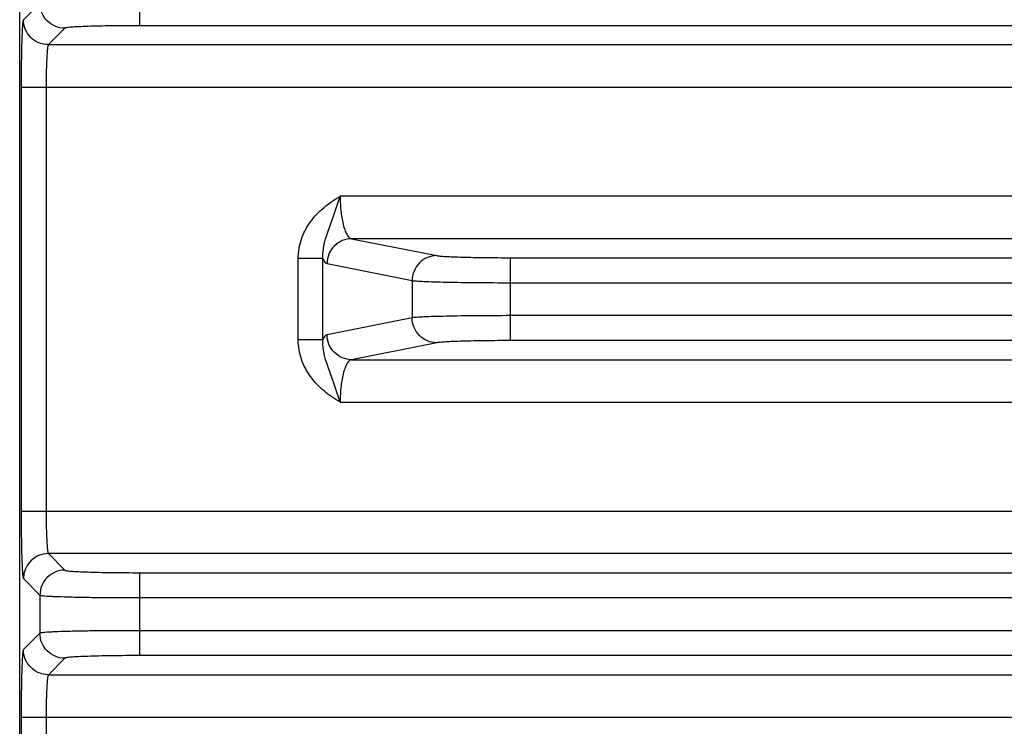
# Model space of a CAD drawing. Header units: inches. Extents: x 0 to 34, y 0 to 22.
# Tile 5 of 101: x 4.7 to 6.3, y 11.3 to 12.5. Entities that reach past the tile are written whole.
import ezdxf

# ---------------------------------------------------------------- set-up
doc = ezdxf.new("R2010")
doc.units = ezdxf.units.IN
doc.header["$LTSCALE"] = 1.87
doc.header["$MEASUREMENT"] = 0
doc.layers.get('0').update_dxf_attribs({"linetype": 'CONTINUOUS'})

msp = doc.modelspace()

# ---------------------------------------------------------------- linework, layer by layer
at = {"color": 7, "linetype": 'CONTINUOUS'}
for p, q in [((4.7499, 9.6653), (4.7499, 12.7508)), ((4.9391, 12.4533), (4.9391, 12.5839)), ((4.7817, 12.4887), (4.7557, 12.4627)), ((4.821, 12.4493), (4.7951, 12.4234)), ((8.0288, 12.4533), (4.9391, 12.4533)), ((4.7951, 12.4234), (8.1728, 12.4234)), ((4.7521, 12.3565), (4.7521, 11.6887)), ((4.7521, 12.3565), (8.2157, 12.3565)), ((4.7915, 12.3565), (4.7915, 11.6887)), ((7.713, 12.1847), (5.2549, 12.1847)), ((5.273, 12.1178), (5.4071, 12.0913)), ((7.6949, 12.1178), (5.273, 12.1178)), ((5.5234, 11.9573), (5.5234, 12.0879)), ((5.5234, 12.0879), (7.4445, 12.0879)), ((5.1888, 11.9584), (5.1888, 12.0867)), ((5.2276, 12.0867), (5.1888, 12.0867)), ((5.2276, 11.9584), (5.2276, 12.0868)), ((5.2342, 12.0785), (5.3683, 12.0519)), ((5.3683, 12.0519), (5.3683, 11.9932)), ((5.5234, 12.0485), (7.4445, 12.0485)), ((7.4445, 11.9966), (5.5234, 11.9966)), ((5.3683, 11.9932), (5.2342, 11.9666)), ((5.2276, 11.9584), (5.1888, 11.9584)), ((5.4071, 11.9539), (5.273, 11.9273)), ((7.4445, 11.9573), (5.5234, 11.9573)), ((5.273, 11.9273), (7.6949, 11.9273)), ((5.2549, 11.8604), (7.713, 11.8604)), ((4.7521, 11.6887), (8.2157, 11.6887)), ((4.7951, 11.6218), (4.821, 11.5958)), ((8.1728, 11.6218), (4.7951, 11.6218)), ((4.9391, 11.4612), (4.9391, 11.5918)), ((4.9391, 11.5918), (8.0288, 11.5918)), ((4.7557, 11.5824), (4.7817, 11.5564)), ((4.7817, 11.5564), (4.7817, 11.4966)), ((4.9391, 11.5525), (8.0288, 11.5525)), ((8.0288, 11.5005), (4.9391, 11.5005)), ((4.7817, 11.4966), (4.7557, 11.4706)), ((4.821, 11.4572), (4.7951, 11.4312)), ((8.0288, 11.4612), (4.9391, 11.4612)), ((4.7951, 11.4312), (8.1728, 11.4312)), ((4.7521, 11.3643), (4.7521, 11.0899)), ((4.7521, 11.3643), (8.2157, 11.3643)), ((4.7915, 11.3644), (4.7915, 11.1925))]:
    msp.add_line(p, q, dxfattribs=at)
msp.add_arc((4.7951, 11.5824), 0.0394, 90.0838, 179.9162, dxfattribs=at)
for points, knots in [([(4.821, 12.4493), (4.8159, 12.4494), (4.8056, 12.4514), (4.7925, 12.4602), (4.7838, 12.4732), (4.7817, 12.4836), (4.7817, 12.4887)], [0, 0, 0, 0, 0.249959, 0.5, 0.750041, 1, 1, 1, 1]), ([(4.7557, 12.4627), (4.7555, 12.4625), (4.7553, 12.4615), (4.7549, 12.4598), (4.7546, 12.457), (4.7543, 12.4533), (4.754, 12.4487), (4.7536, 12.441), (4.7531, 12.4294), (4.7527, 12.4137), (4.7524, 12.3958), (4.7522, 12.3765), (4.7521, 12.3632), (4.7521, 12.3565)], [0, 0, 0, 0, 0.008609, 0.02597, 0.052174, 0.087051, 0.130274, 0.181483, 0.305908, 0.455827, 0.625683, 0.809408, 1, 1, 1, 1]), ([(4.7951, 12.4234), (4.7899, 12.4234), (4.7796, 12.4254), (4.7665, 12.4342), (4.7578, 12.4473), (4.7557, 12.4576), (4.7557, 12.4627)], [0, 0, 0, 0, 0.249959, 0.5, 0.750041, 1, 1, 1, 1]), ([(4.9391, 12.4533), (4.9316, 12.4533), (4.9168, 12.4533), (4.8954, 12.4531), (4.8755, 12.4527), (4.858, 12.4522), (4.8452, 12.4517), (4.8366, 12.4513), (4.8315, 12.4509), (4.8274, 12.4506), (4.8243, 12.4502), (4.8223, 12.4498), (4.8213, 12.4496), (4.821, 12.4493)], [0, 0, 0, 0, 0.190637, 0.374308, 0.544185, 0.694096, 0.818525, 0.869734, 0.912962, 0.947828, 0.974033, 0.991387, 1, 1, 1, 1]), ([(4.7951, 12.4234), (4.7949, 12.4232), (4.7946, 12.4226), (4.7943, 12.4215), (4.794, 12.4198), (4.7935, 12.4163), (4.793, 12.4106), (4.7925, 12.4024), (4.792, 12.3925), (4.7916, 12.377), (4.7915, 12.3648), (4.7915, 12.3565)], [0, 0, 0, 0, 0.009511, 0.027281, 0.053695, 0.088667, 0.183075, 0.307312, 0.456934, 0.62644, 1, 1, 1, 1]), ([(5.1888, 12.0867), (5.1888, 12.097), (5.1924, 12.1178), (5.2071, 12.1455), (5.2288, 12.168), (5.246, 12.1794), (5.2549, 12.1847)], [0, 0, 0, 0, 0.24992, 0.499775, 0.749753, 1, 1, 1, 1]), ([(5.2276, 12.0868), (5.2267, 12.1033), (5.2354, 12.128), (5.2466, 12.1598), (5.252, 12.1763), (5.2549, 12.1847)], [0, 0, 0, 0, 0.48884, 0.738204, 1, 1, 1, 1]), ([(5.2549, 12.1847), (5.2549, 12.1762), (5.2557, 12.1604), (5.2588, 12.142), (5.2627, 12.13), (5.266, 12.1228), (5.2701, 12.1182), (5.273, 12.1178)], [0, 0, 0, 0, 0.35582, 0.659901, 0.780571, 0.876839, 1, 1, 1, 1]), ([(5.273, 12.1178), (5.268, 12.1178), (5.2578, 12.1157), (5.2449, 12.1069), (5.2363, 12.0939), (5.2343, 12.0836), (5.2342, 12.0785)], [0, 0, 0, 0, 0.248106, 0.497614, 0.748516, 1, 1, 1, 1]), ([(5.4071, 12.0913), (5.402, 12.0912), (5.3919, 12.0891), (5.379, 12.0803), (5.3704, 12.0673), (5.3683, 12.057), (5.3683, 12.0519)], [0, 0, 0, 0, 0.248106, 0.497614, 0.748516, 1, 1, 1, 1]), ([(5.4071, 12.0913), (5.4088, 12.0909), (5.4135, 12.0904), (5.4221, 12.0898), (5.4338, 12.0893), (5.4544, 12.0886), (5.4846, 12.088), (5.5099, 12.0879), (5.5234, 12.0879)], [0, 0, 0, 0, 0.046138, 0.121067, 0.222594, 0.347697, 0.6529, 1, 1, 1, 1]), ([(5.2276, 12.0868), (5.2285, 12.0847), (5.23, 12.0815), (5.2329, 12.0788), (5.2342, 12.0785)], [0, 0, 0, 0, 0.617203, 1, 1, 1, 1]), ([(5.3683, 12.0519), (5.3707, 12.0516), (5.3769, 12.0511), (5.3884, 12.0505), (5.404, 12.0499), (5.4315, 12.0492), (5.4717, 12.0487), (5.5054, 12.0485), (5.5234, 12.0485)], [0, 0, 0, 0, 0.045995, 0.120875, 0.222395, 0.347522, 0.652804, 1, 1, 1, 1]), ([(5.5234, 11.9966), (5.5054, 11.9966), (5.4717, 11.9965), (5.4315, 11.9959), (5.404, 11.9952), (5.3884, 11.9947), (5.3769, 11.994), (5.3707, 11.9936), (5.3683, 11.9932)], [0, 0, 0, 0, 0.347196, 0.652478, 0.777605, 0.879125, 0.954005, 1, 1, 1, 1]), ([(5.4071, 11.9539), (5.402, 11.9539), (5.3919, 11.956), (5.379, 11.9648), (5.3704, 11.9778), (5.3683, 11.9881), (5.3683, 11.9932)], [0, 0, 0, 0, 0.248106, 0.497614, 0.748516, 1, 1, 1, 1]), ([(5.2342, 11.9666), (5.2329, 11.9664), (5.23, 11.9637), (5.2285, 11.9604), (5.2276, 11.9584)], [0, 0, 0, 0, 0.382791, 1, 1, 1, 1]), ([(5.273, 11.9273), (5.268, 11.9273), (5.2578, 11.9294), (5.2449, 11.9382), (5.2363, 11.9513), (5.2343, 11.9615), (5.2342, 11.9666)], [0, 0, 0, 0, 0.248106, 0.497614, 0.748516, 1, 1, 1, 1]), ([(5.2549, 11.8604), (5.246, 11.8657), (5.2288, 11.8771), (5.2071, 11.8997), (5.1924, 11.9273), (5.1888, 11.9481), (5.1888, 11.9584)], [0, 0, 0, 0, 0.250246, 0.500221, 0.750073, 1, 1, 1, 1]), ([(5.2549, 11.8604), (5.252, 11.8688), (5.2466, 11.8853), (5.2354, 11.9172), (5.2267, 11.9418), (5.2276, 11.9584)], [0, 0, 0, 0, 0.261794, 0.511159, 1, 1, 1, 1]), ([(5.5234, 11.9573), (5.5099, 11.9573), (5.4846, 11.9571), (5.4544, 11.9566), (5.4338, 11.9559), (5.4221, 11.9553), (5.4135, 11.9547), (5.4088, 11.9542), (5.4071, 11.9539)], [0, 0, 0, 0, 0.3471, 0.652303, 0.777406, 0.878933, 0.953862, 1, 1, 1, 1]), ([(5.273, 11.9273), (5.2701, 11.9269), (5.266, 11.9223), (5.2627, 11.9151), (5.2588, 11.9032), (5.2557, 11.8847), (5.2549, 11.8689), (5.2549, 11.8604)], [0, 0, 0, 0, 0.123122, 0.219375, 0.340056, 0.6442, 1, 1, 1, 1]), ([(4.7521, 11.6887), (4.7521, 11.6819), (4.7522, 11.6686), (4.7524, 11.6493), (4.7527, 11.6315), (4.7531, 11.6157), (4.7536, 11.6042), (4.754, 11.5964), (4.7543, 11.5918), (4.7546, 11.5882), (4.7549, 11.5854), (4.7553, 11.5836), (4.7555, 11.5826), (4.7557, 11.5824)], [0, 0, 0, 0, 0.190592, 0.374317, 0.544173, 0.694092, 0.818517, 0.869726, 0.912949, 0.947826, 0.97403, 0.991391, 1, 1, 1, 1]), ([(4.7915, 11.6887), (4.7915, 11.6803), (4.7916, 11.6681), (4.792, 11.6526), (4.7925, 11.6427), (4.793, 11.6345), (4.7935, 11.6288), (4.794, 11.6254), (4.7943, 11.6236), (4.7946, 11.6225), (4.7949, 11.6219), (4.7951, 11.6218)], [0, 0, 0, 0, 0.37356, 0.543066, 0.692687, 0.816924, 0.911333, 0.946304, 0.972719, 0.990489, 1, 1, 1, 1]), ([(4.821, 11.5958), (4.8159, 11.5958), (4.8056, 11.5937), (4.7925, 11.585), (4.7838, 11.5719), (4.7817, 11.5616), (4.7817, 11.5564)], [0, 0, 0, 0, 0.249959, 0.5, 0.750041, 1, 1, 1, 1]), ([(4.821, 11.5958), (4.8213, 11.5955), (4.8223, 11.5953), (4.8243, 11.5949), (4.8274, 11.5946), (4.8315, 11.5942), (4.8366, 11.5939), (4.8452, 11.5934), (4.858, 11.5929), (4.8755, 11.5924), (4.8954, 11.5921), (4.9168, 11.5919), (4.9316, 11.5918), (4.9391, 11.5918)], [0, 0, 0, 0, 0.008613, 0.025967, 0.052172, 0.087038, 0.130266, 0.181475, 0.305904, 0.455815, 0.625692, 0.809363, 1, 1, 1, 1]), ([(4.7817, 11.5564), (4.782, 11.5562), (4.7834, 11.556), (4.7861, 11.5556), (4.7902, 11.5552), (4.7956, 11.5549), (4.8024, 11.5545), (4.8139, 11.5541), (4.831, 11.5536), (4.8543, 11.5531), (4.8808, 11.5527), (4.9094, 11.5525), (4.9291, 11.5525), (4.9391, 11.5525)], [0, 0, 0, 0, 0.008332, 0.025569, 0.051713, 0.086547, 0.129768, 0.180991, 0.30548, 0.455478, 0.625459, 0.809245, 1, 1, 1, 1]), ([(4.9391, 11.5005), (4.9291, 11.5005), (4.9094, 11.5005), (4.8808, 11.5003), (4.8543, 11.4999), (4.831, 11.4995), (4.8139, 11.499), (4.8024, 11.4985), (4.7956, 11.4981), (4.7902, 11.4978), (4.7861, 11.4974), (4.7834, 11.497), (4.782, 11.4968), (4.7817, 11.4966)], [0, 0, 0, 0, 0.190755, 0.374541, 0.544522, 0.69452, 0.819009, 0.870232, 0.913453, 0.948287, 0.974431, 0.991668, 1, 1, 1, 1]), ([(4.821, 11.4572), (4.8159, 11.4572), (4.8056, 11.4593), (4.7925, 11.468), (4.7838, 11.4811), (4.7817, 11.4915), (4.7817, 11.4966)], [0, 0, 0, 0, 0.249959, 0.5, 0.750041, 1, 1, 1, 1]), ([(4.7557, 11.4706), (4.7555, 11.4704), (4.7553, 11.4694), (4.7549, 11.4676), (4.7546, 11.4648), (4.7543, 11.4612), (4.754, 11.4566), (4.7536, 11.4488), (4.7531, 11.4373), (4.7527, 11.4215), (4.7524, 11.4037), (4.7522, 11.3844), (4.7521, 11.3711), (4.7521, 11.3643)], [0, 0, 0, 0, 0.008609, 0.02597, 0.052174, 0.087051, 0.130274, 0.181483, 0.305908, 0.455827, 0.625683, 0.809408, 1, 1, 1, 1]), ([(4.7951, 11.4312), (4.7899, 11.4312), (4.7796, 11.4333), (4.7665, 11.4421), (4.7578, 11.4551), (4.7557, 11.4655), (4.7557, 11.4706)], [0, 0, 0, 0, 0.249959, 0.5, 0.750041, 1, 1, 1, 1]), ([(4.9391, 11.4612), (4.9316, 11.4612), (4.9168, 11.4612), (4.8954, 11.4609), (4.8755, 11.4606), (4.858, 11.4601), (4.8452, 11.4596), (4.8366, 11.4591), (4.8315, 11.4588), (4.8274, 11.4584), (4.8243, 11.4581), (4.8223, 11.4577), (4.8213, 11.4575), (4.821, 11.4572)], [0, 0, 0, 0, 0.190637, 0.374308, 0.544185, 0.694096, 0.818525, 0.869734, 0.912962, 0.947828, 0.974033, 0.991387, 1, 1, 1, 1]), ([(4.7951, 11.4312), (4.7949, 11.4311), (4.7946, 11.4305), (4.7943, 11.4294), (4.794, 11.4276), (4.7935, 11.4242), (4.793, 11.4185), (4.7925, 11.4103), (4.792, 11.4004), (4.7916, 11.3849), (4.7915, 11.3727), (4.7915, 11.3644)], [0, 0, 0, 0, 0.009511, 0.027281, 0.053695, 0.088667, 0.183075, 0.307312, 0.456934, 0.62644, 1, 1, 1, 1])]:
    msp.add_open_spline(points, degree=3, knots=knots, dxfattribs=at)

doc.saveas('drawing.dxf')
